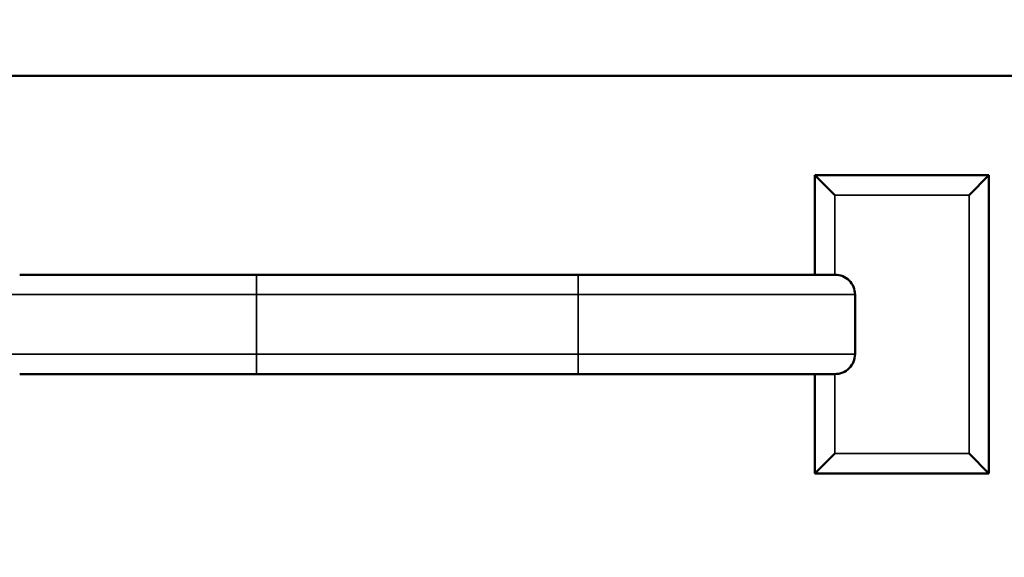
# Model space of a CAD drawing. Header units: inches. Extents: x 0 to 136, y 2 to 86.
# Tile 112 of 144: x 72.98 to 77.93, y 74.87 to 77.57. Entities that reach past the tile are written whole.
import ezdxf

# ---------------------------------------------------------------- set-up
doc = ezdxf.new("R2010")
doc.units = ezdxf.units.IN
doc.header["$LTSCALE"] = 4
doc.header["$MEASUREMENT"] = 0
for name, color, linetype, lineweight in [('Dimension (ANSI)', 7, 'Continuous', 25), ('Visible (ANSI)', 7, 'Continuous', 50), ('Visible Narrow (ANSI)', 7, 'Continuous', 35)]:
    doc.layers.add(name, color=color, linetype=linetype, lineweight=lineweight)
doc.styles.add('Dimension Text', font='tahoma.ttf')
doc.dimstyles.new('Dual Dimension', dxfattribs={"dimscale": 4, "dimtxt": 0.12, "dimasz": 0.098425, "dimexe": 0.125, "dimexo": 0.0625, "dimgap": 0.031496, "dimtad": 0, "dimtih": 1, "dimtoh": 1, "dimrnd": 1e-08, "dimzin": 4, "dimdsep": 46, "dimtxsty": 'Dimension Text', "dimcen": 0.09, "dimdle": 0.393701, "dimclrd": 256, "dimclre": 256, "dimclrt": 256, "dimadec": 0, "dimazin": 1, "dimtfac": 1, "dimtofl": 0, "dimtmove": 0, "dimatfit": 3, "dimfxl": 1, "dimtolj": 1, "dimtzin": 4, "dimlwd": -1, "dimlwe": -1, "dimarcsym": 0})

# ---------------------------------------------------------------- blocks, each defined once
blk = doc.blocks.new('*D15')
at = {"layer": 'Defpoints', "color": 0, "transparency": 16777216}
for p in [(70.7192, 79.3782), (70.7192, 77.3152), (79.1052, 77.2921)]:
    blk.add_point(p, dxfattribs=at)
at = {"layer": 'Dimension (ANSI)', "transparency": 16777216}
for p, q in [((70.7192, 77.5652), (70.7192, 79.8782)), ((79.1052, 77.5421), (79.1052, 79.8782)), ((71.1129, 79.3782), (72.6789, 79.3782)), ((78.7115, 79.3782), (77.1455, 79.3782))]:
    blk.add_line(p, q, dxfattribs=at)
for points in [[(71.1129, 79.4438), (71.1129, 79.3126), (70.7192, 79.3782)], [(78.7115, 79.4438), (78.7115, 79.3126), (79.1052, 79.3782)]]:
    blk.add_solid(points, dxfattribs=at)
at = {"layer": 'Dimension (ANSI)', "transparency": 16777216, "insert": (74.9122, 79.3782), "char_height": 0.48, "attachment_point": 5, "style": 'Dimension Text'}
blk.add_mtext('\\A1;{\\H3.0x;(}\\S8.39^ 213.0 mm;{\\H3.0x;)}', dxfattribs=at)
blk = doc.blocks.new('*D16')
at = {"layer": 'Defpoints', "color": 0, "transparency": 16777216}
for p in [(79.1052, 82.1641), (79.1052, 77.2921), (68.633, 53.2724)]:
    blk.add_point(p, dxfattribs=at)
at = {"layer": 'Dimension (ANSI)', "transparency": 16777216}
for p, q in [((68.633, 53.5224), (68.633, 82.6641)), ((79.1052, 77.5421), (79.1052, 82.6641)), ((69.0267, 82.1641), (71.6358, 82.1641)), ((78.7115, 82.1641), (76.1024, 82.1641))]:
    blk.add_line(p, q, dxfattribs=at)
for points in [[(69.0267, 82.2298), (69.0267, 82.0985), (68.633, 82.1641)], [(78.7115, 82.2298), (78.7115, 82.0985), (79.1052, 82.1641)]]:
    blk.add_solid(points, dxfattribs=at)
at = {"layer": 'Dimension (ANSI)', "transparency": 16777216, "insert": (73.8691, 82.1641), "char_height": 0.48, "attachment_point": 5, "style": 'Dimension Text'}
blk.add_mtext('\\A1;{\\H3.0x;(}\\S10.47^ 266.0 mm;{\\H3.0x;)}', dxfattribs=at)

msp = doc.modelspace()

# ---------------------------------------------------------------- linework, layer by layer
at = {"layer": 'Visible (ANSI)'}
for p, q in [((78.9918, 77.2921), (71.4692, 77.2921)), ((76.9802, 76.7921), (77.8552, 76.7921)), ((76.9802, 76.2921), (76.9802, 76.7921)), ((77.0802, 76.6921), (76.9802, 76.7921)), ((77.7552, 76.6921), (77.8552, 76.7921)), ((77.8552, 76.7921), (77.8552, 75.2921)), ((74.1708, 76.2921), (72.9802, 76.2921)), ((75.7896, 76.2921), (74.1708, 76.2921)), ((76.9802, 76.2921), (75.7896, 76.2921)), ((76.9802, 76.2921), (77.0809, 76.2921)), ((77.1816, 76.1921), (77.1816, 75.8921)), ((72.9802, 75.7921), (74.1708, 75.7921)), ((74.1708, 75.7921), (75.7896, 75.7921)), ((75.7896, 75.7921), (76.9802, 75.7921)), ((76.9802, 75.2921), (76.9802, 75.7921)), ((76.9802, 75.7921), (77.0809, 75.7921)), ((77.0802, 75.3921), (76.9802, 75.2921)), ((77.7552, 75.3921), (77.8552, 75.2921)), ((77.8552, 75.2921), (76.9802, 75.2921))]:
    msp.add_line(p, q, dxfattribs=at)
for points, knots in [([(77.0809, 76.2921), (77.0934, 76.2921), (77.108, 76.2892), (77.131, 76.2797), (77.1434, 76.2715), (77.1609, 76.254), (77.1692, 76.2417), (77.1787, 76.2189), (77.1816, 76.2044), (77.1816, 76.1921)], [-0.3773519, -0.3773519, -0.3773519, -0.3773519, -0.2824988, -0.2824988, -0.187997, -0.187997, -0.0938595, -0.0938595, 0, 0, 0, 0]), ([(77.1816, 75.8921), (77.1816, 75.8798), (77.1787, 75.8653), (77.1692, 75.8425), (77.1609, 75.8302), (77.1434, 75.8127), (77.131, 75.8045), (77.108, 75.795), (77.0934, 75.7921), (77.0809, 75.7921)], [-1.5097441, -1.5097441, -1.5097441, -1.5097441, -1.4158845, -1.4158845, -1.3217471, -1.3217471, -1.2272452, -1.2272452, -1.1323921, -1.1323921, -1.1323921, -1.1323921])]:
    msp.add_open_spline(points, degree=3, knots=knots, dxfattribs=at)
at = {"layer": 'Visible Narrow (ANSI)'}
for p, q in [((77.7552, 76.6921), (77.0802, 76.6921)), ((77.0802, 76.6921), (77.0802, 76.2921)), ((77.7552, 75.3921), (77.7552, 76.6921)), ((74.1708, 76.2921), (74.1708, 76.1921)), ((75.7896, 76.1921), (75.7896, 76.2921)), ((72.7789, 76.1921), (74.1708, 76.1921)), ((74.1708, 76.1921), (74.1708, 75.8921)), ((75.7896, 76.1921), (74.1708, 76.1921)), ((75.7896, 76.1921), (75.7896, 75.8921)), ((75.7896, 76.1921), (77.1816, 76.1921)), ((72.7789, 75.8921), (74.1708, 75.8921)), ((74.1708, 75.8921), (75.7896, 75.8921)), ((74.1708, 75.7921), (74.1708, 75.8921)), ((75.7896, 75.8921), (77.1816, 75.8921)), ((75.7896, 75.8921), (75.7896, 75.7921)), ((77.0802, 75.7921), (77.0802, 75.3921)), ((77.0802, 75.3921), (77.7552, 75.3921))]:
    msp.add_line(p, q, dxfattribs=at)

# ---------------------------------------------------------------- dimensions: what is measured, and where the dimension line sits
at = {"layer": 'Dimension (ANSI)'}
dim = msp.add_linear_dim(base=(79.1052, 82.1641), p1=(68.633, 53.2724), p2=(79.1052, 77.2921), text='{\\H3.0x;(}\\S<>^ 266.0 mm;{\\H3.0x;)}', dimstyle='Dual Dimension', override={"dimgap": 0.031496, "dimtih": 0, "dimtoh": 0, "dimdec": 2, "dimpost": '\\X', "dimtol": 0, "dimlim": 0, "dimtp": 0, "dimtm": 0, "dimtdec": 2, "dimatfit": 1}, dxfattribs=at)
dim.commit()
dim.dimension.update_dxf_attribs({"geometry": '*D16', "text_midpoint": (73.8691, 82.1641), "dimtype": 160})
dim = msp.add_linear_dim(base=(70.7192, 79.3782), p1=(79.1052, 77.2921), p2=(70.7192, 77.3152), angle=180, text='{\\H3.0x;(}\\S<>^ 213.0 mm;{\\H3.0x;)}', dimstyle='Dual Dimension', override={"dimgap": 0.031496, "dimtih": 0, "dimtoh": 0, "dimdec": 2, "dimpost": '\\X', "dimtol": 0, "dimlim": 0, "dimtp": 0, "dimtm": 0, "dimtdec": 2, "dimatfit": 1}, dxfattribs=at)
dim.commit()
dim.dimension.update_dxf_attribs({"geometry": '*D15', "text_midpoint": (74.9122, 79.3782), "dimtype": 160})

doc.saveas('drawing.dxf')
